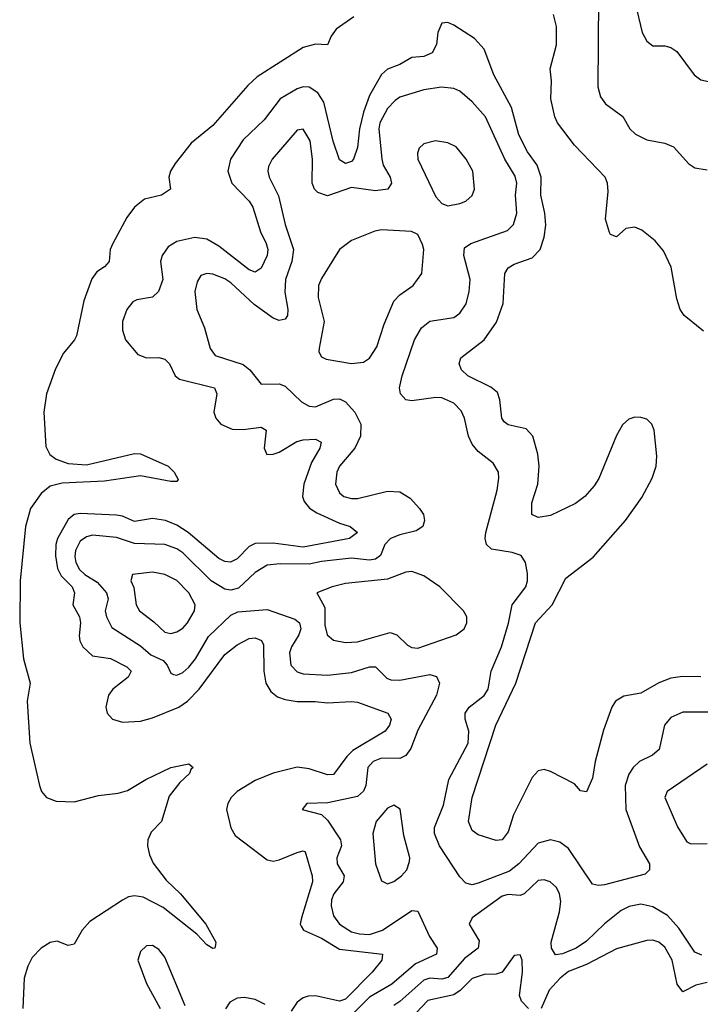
# Model space of a CAD drawing. Header units: inches. Extents: x 1678809 to 1859548, y 384609 to 522868.
# Tile 120 of 256: x 1733829 to 1736088, y 462643 to 465913. Entities that reach past the tile are written whole.
import ezdxf

# ---------------------------------------------------------------- set-up
doc = ezdxf.new("R2010")
doc.units = ezdxf.units.IN
doc.header["$MEASUREMENT"] = 0
doc.layers.add('B7436', color=7, linetype='Continuous')

msp = doc.modelspace()

# ---------------------------------------------------------------- linework, layer by layer
at = {"layer": 'B7436', "color": 5}
for points, elevation in [([(1735750, 465982), (1735747.3, 465690), (1735756.4, 465656.4), (1735772.9, 465632.9), (1735831, 465591), (1735853.5, 465550), (1735873, 465533), (1735910, 465514.1), (1735970, 465502.4), (1735998.4, 465490), (1736050, 465434.4), (1736070, 465420.4), (1736110, 465414.1)], 180), ([(1735872, 465968), (1735894.8, 465870), (1735910, 465840.9), (1735930, 465826), (1735970, 465825.8), (1735990, 465820.6), (1736010, 465806.5), (1736067, 465730), (1736090, 465712.8), (1736125.4, 465705.4), (1736150, 465707.2), (1736170, 465715.4), (1736190, 465734.9), (1736282.5, 465890), (1736310.4, 465970)], 220), ([(1736098.4, 464878.4), (1736033.9, 464930), (1736021, 464950), (1736010, 464986), (1735991.1, 465091.1), (1735965.2, 465145.2), (1735938, 465178), (1735893.6, 465213.6), (1735870, 465223.7), (1735840.9, 465219.1), (1735810, 465191.8), (1735790, 465199.5), (1735786.4, 465206.4), (1735773.6, 465250), (1735782.3, 465342.3), (1735779.8, 465370), (1735771.7, 465390), (1735670, 465496.1), (1735614.2, 465570), (1735605.3, 465590), (1735591.9, 465650), (1735593.8, 465710), (1735589.5, 465750), (1735610.4, 465829.6), (1735609.9, 465890), (1735600.4, 465930)], 180), ([(1734938, 465922), (1734879.2, 465880.8), (1734862.6, 465857.4), (1734850.7, 465829.3), (1734810, 465831.4), (1734770, 465820.5), (1734616.7, 465723.3), (1734585.6, 465694.4), (1734470, 465561.6), (1734397.6, 465502.4), (1734344.4, 465435.6), (1734329.6, 465410), (1734323.3, 465390), (1734328.9, 465350), (1734299.3, 465330), (1734243.3, 465316.7), (1734210.3, 465289.7), (1734184.3, 465255.7), (1734137.6, 465170), (1734129.5, 465150), (1734125.5, 465110), (1734110, 465092.4), (1734084.5, 465075.5), (1734067.9, 465052.1), (1734041.1, 464978.9), (1734016.8, 464863.2), (1734010.7, 464849.3), (1733974.1, 464805.9), (1733947.1, 464752.9), (1733917.8, 464670), (1733909.3, 464610), (1733915.3, 464495.3), (1733928.5, 464468.5), (1733950, 464453.1), (1733990, 464439.5), (1734050, 464434.1), (1734210, 464472.7), (1734230, 464471.2), (1734321.6, 464430), (1734341.1, 464410), (1734354.4, 464385.6), (1734350, 464379), (1734330, 464379.1), (1734230, 464398.1), (1734110, 464380.9), (1733970, 464373.4), (1733930, 464364), (1733900.1, 464339.9), (1733864.2, 464290), (1733847.7, 464230), (1733830.7, 464050), (1733828.8, 463910), (1733841.1, 463790), (1733863.9, 463710), (1733853.7, 463650), (1733862.4, 463510), (1733894, 463370), (1733900.6, 463350), (1733917.7, 463330), (1733950, 463317.4), (1734010, 463316), (1734090, 463336.3), (1734155.8, 463344.2), (1734186.4, 463353.6), (1734246.9, 463390), (1734330, 463429.2), (1734390, 463441.7), (1734404.9, 463430), (1734396.7, 463423.3), (1734392.3, 463410), (1734360.1, 463379.9), (1734325.3, 463334.7), (1734299.7, 463250), (1734264.9, 463215.1), (1734254.2, 463190), (1734252.5, 463170), (1734259.3, 463139.3), (1734272.1, 463112.1), (1734315.4, 463055.4), (1734362.2, 463010), (1734447, 462910), (1734479.3, 462850), (1734478.8, 462841.2), (1734476, 462830), (1734470, 462828.7), (1734450, 462841.3), (1734416.3, 462876.3), (1734304.9, 462964.9), (1734238.7, 462998.7), (1734210, 463003.8), (1734190, 462999.9), (1734170, 462989.2), (1734062, 462918), (1734036.3, 462890), (1734010, 462843), (1733990, 462838.3), (1733953.1, 462853.1), (1733930, 462848.3), (1733899.7, 462830), (1733870, 462798.4), (1733855.4, 462770), (1733843.3, 462730), (1733839.2, 462630)], 180), ([(1736090, 463730.8), (1736028.4, 463731.6), (1735990, 463726.1), (1735950, 463710.5), (1735890, 463677), (1735833.8, 463666.2), (1735806, 463650), (1735794.3, 463630), (1735766.5, 463553.5), (1735738.6, 463450), (1735730, 463394), (1735710, 463349.2), (1735690, 463352), (1735670, 463375.8), (1735590, 463416.3), (1735570, 463423), (1735550, 463418.7), (1735530, 463397), (1735467.6, 463272.4), (1735450, 463216.2), (1735430.2, 463190), (1735410, 463187.3), (1735350, 463205.6), (1735330, 463220.5), (1735318.3, 463250), (1735330.6, 463330), (1735409.5, 463570.5), (1735475.4, 463710), (1735540.7, 463910), (1735596.4, 463970), (1735641.8, 464058.2), (1735732.3, 464127.7), (1735839.8, 464250), (1735893.4, 464326.6), (1735927.7, 464390), (1735941.4, 464430), (1735943.9, 464463.9), (1735934.7, 464550), (1735926.6, 464570), (1735910, 464586.6), (1735890, 464592.3), (1735870, 464592.7), (1735850, 464586.6), (1735830, 464567), (1735810, 464532), (1735750.7, 464389.3), (1735735.4, 464364.6), (1735704.5, 464330), (1735673.2, 464306.8), (1735590, 464266.6), (1735550, 464259.8), (1735528.6, 464270), (1735528.1, 464308.1), (1735548.2, 464370), (1735552.6, 464430), (1735548.1, 464470), (1735531.6, 464530), (1735510, 464554.1), (1735450, 464567.2), (1735437, 464577), (1735429.1, 464590), (1735422.1, 464650), (1735414.3, 464674.3), (1735392.8, 464692.8), (1735316.4, 464730), (1735295.1, 464750), (1735287.3, 464770), (1735292.4, 464790), (1735370, 464849.2), (1735411.5, 464908.5), (1735433.1, 464970), (1735439.1, 465070), (1735450, 465088.9), (1735470, 465100.5), (1735530, 465121.5), (1735556.3, 465150), (1735569.4, 465190), (1735574.5, 465230), (1735571.7, 465270), (1735558.4, 465330), (1735559.1, 465390), (1735546.2, 465430), (1735514.2, 465474.2), (1735485.8, 465530), (1735461.4, 465621.4), (1735402.3, 465730), (1735370, 465814.5), (1735338.4, 465850), (1735270, 465894.2), (1735250, 465903.5), (1735230, 465901.1), (1735216.6, 465870), (1735211.6, 465830), (1735197.3, 465802.7), (1735170, 465790.3), (1735130, 465787), (1735090, 465764.3), (1735050, 465748.6), (1735029.4, 465730.6), (1734990, 465661), (1734970, 465605.2), (1734957, 465550), (1734950, 465487.8), (1734937, 465450), (1734930, 465441.4), (1734910, 465435.4), (1734890, 465447.8), (1734869.7, 465509.7), (1734838.5, 465638.5), (1734818.5, 465670), (1734790, 465688.8), (1734770, 465689.9), (1734750, 465683.6), (1734693.5, 465650), (1734639.8, 465580.2), (1734570, 465513.4), (1734528.1, 465450), (1734520.1, 465410), (1734532.7, 465370), (1734590.3, 465310.3), (1734602.9, 465290), (1734627.8, 465207.8), (1734646.8, 465170), (1734652.4, 465150), (1734649.6, 465130), (1734630, 465087.6), (1734610, 465074.3), (1734590, 465082.3), (1734490, 465161.2), (1734450, 465183.8), (1734410, 465189.1), (1734350, 465175.9), (1734321.9, 465158.1), (1734301.5, 465130), (1734295.7, 465110), (1734303.3, 465050), (1734289.7, 465010.3), (1734270, 464991.5), (1734217.6, 464982.4), (1734204.4, 464975.6), (1734184.1, 464950), (1734170.1, 464910), (1734170, 464882), (1734180.1, 464850), (1734221.1, 464801.1), (1734250, 464790.1), (1734290, 464790.6), (1734310, 464785.7), (1734325.7, 464770), (1734345, 464730), (1734359, 464719), (1734475.8, 464690), (1734482.5, 464670), (1734473.6, 464610), (1734479.6, 464590), (1734496.1, 464570), (1734533.5, 464553.5), (1734570, 464552.4), (1734630, 464559.2), (1734646.7, 464550), (1734639.7, 464490), (1734648.8, 464468.8), (1734670, 464469.5), (1734690, 464476.6), (1734748.4, 464511.6), (1734770, 464518.1), (1734810, 464519.8), (1734828.9, 464510), (1734825.1, 464490), (1734797.7, 464442.3), (1734772, 464370), (1734767.2, 464330), (1734772.7, 464312.7), (1734790.4, 464290.4), (1734814.9, 464274.9), (1734890, 464241), (1734925.5, 464230), (1734950.2, 464210), (1734923.8, 464190), (1734770, 464161.8), (1734670, 464174.2), (1734610, 464173.3), (1734590, 464163.8), (1734550, 464123), (1734528.4, 464111.6), (1734510, 464113.4), (1734490, 464123.9), (1734387.9, 464210), (1734350, 464234.7), (1734312.9, 464250), (1734270, 464256), (1734210, 464246.8), (1734170, 464263.9), (1734150, 464267.2), (1734030, 464273.5), (1734010, 464269.4), (1733990, 464253), (1733954.1, 464190), (1733948.2, 464170), (1733947.5, 464132.5), (1733954, 464090), (1733966.3, 464066.3), (1734003.1, 464030), (1734010.6, 464010), (1734004.7, 463970), (1734027.5, 463930), (1734030.5, 463910), (1734026.5, 463866.5), (1734028.5, 463850), (1734038.6, 463830), (1734070, 463800.9), (1734130, 463791.9), (1734184.1, 463764.1), (1734198.6, 463750), (1734188.4, 463730), (1734138.4, 463690), (1734123.4, 463670), (1734114.5, 463630), (1734118.6, 463610), (1734136.4, 463590), (1734170, 463579.8), (1734230, 463583.1), (1734270, 463594.6), (1734357, 463630), (1734385.7, 463650), (1734424.6, 463690), (1734510, 463805), (1734550, 463837.4), (1734590, 463858), (1734610, 463860.2), (1734631.6, 463851.6), (1734637.4, 463837.4), (1734639.5, 463750), (1734645.4, 463710), (1734662.2, 463682.2), (1734684.6, 463664.6), (1734710, 463655.2), (1734750, 463649.2), (1734809.1, 463649.1), (1734850, 463643.9), (1734928.9, 463648.9), (1734950, 463646.1), (1735050.1, 463610.1), (1735062, 463590), (1735056.3, 463570), (1735042.3, 463550), (1734934.2, 463485.8), (1734914, 463466), (1734870, 463406.9), (1734850, 463404.9), (1734790, 463425.4), (1734750, 463431), (1734670, 463411.4), (1734610, 463386.9), (1734550.2, 463350), (1734530.9, 463330), (1734519.8, 463310), (1734515.5, 463290), (1734529.6, 463229.6), (1734544, 463204), (1734650, 463122.7), (1734670, 463118.9), (1734690, 463122.7), (1734750, 463147.5), (1734770, 463153.5), (1734776, 463150), (1734799.6, 463070), (1734800.3, 463050), (1734764.4, 462930), (1734759.4, 462910), (1734762.8, 462902.8), (1734770.2, 462890), (1734830, 462862.5), (1734890, 462826.5), (1735033.4, 462810), (1735030.2, 462790), (1734998.7, 462750), (1734910, 462660.7), (1734890, 462653.7), (1734810, 462671.4), (1734786.2, 462670), (1734770, 462664.9), (1734749.5, 462650.5), (1734730, 462621.1)], 220), ([(1736150, 463613.3), (1736030, 463613.4), (1735990, 463596.2), (1735969.3, 463570), (1735950.7, 463489.3), (1735929.1, 463470.9), (1735886, 463450), (1735864.6, 463430), (1735850, 463407.4), (1735838, 463370), (1735840.1, 463290), (1735886.4, 463166.4), (1735919.6, 463110), (1735919.5, 463090), (1735904.9, 463075.1), (1735770, 463040.6), (1735750, 463037.4), (1735730, 463042.3), (1735650, 463160.3), (1735621.6, 463181.6), (1735590, 463189.8), (1735550, 463178.5), (1735485.8, 463110), (1735454, 463086), (1735350, 463045.3), (1735330, 463039.9), (1735310, 463045.2), (1735290, 463066.3), (1735222.3, 463170), (1735206, 463210), (1735205.8, 463230), (1735235.8, 463304.2), (1735253.2, 463390), (1735316.9, 463510), (1735319.9, 463550), (1735307.4, 463590), (1735307.8, 463610), (1735320.7, 463630), (1735370.8, 463669.2), (1735383.4, 463690), (1735394.1, 463750), (1735427.6, 463830), (1735451.5, 463908.5), (1735463.7, 463970), (1735508.2, 464030), (1735514.3, 464050), (1735514.1, 464074.1), (1735507.4, 464110), (1735493.1, 464133.1), (1735463.7, 464143.7), (1735395, 464155), (1735378.2, 464170), (1735373.7, 464190), (1735375.6, 464210), (1735413.9, 464350), (1735419.5, 464390), (1735417.7, 464410), (1735399.9, 464439.9), (1735350, 464478.6), (1735330, 464502.7), (1735318.4, 464530), (1735305.6, 464590), (1735294.3, 464614.3), (1735270, 464639), (1735230, 464656.7), (1735210, 464658.5), (1735130, 464646.6), (1735110.5, 464650.5), (1735092.3, 464670), (1735089.3, 464690), (1735098.1, 464730), (1735139.3, 464850), (1735162.2, 464890), (1735190, 464912.1), (1735270, 464923.7), (1735290, 464938.4), (1735310.3, 464969.7), (1735320.4, 465010), (1735324, 465050), (1735302.4, 465130), (1735305.4, 465154.6), (1735325.6, 465170), (1735447.7, 465212.3), (1735467.9, 465232.1), (1735478.8, 465270), (1735474.4, 465330), (1735478.4, 465370), (1735473.5, 465393.5), (1735439.2, 465450), (1735375, 465590), (1735330, 465640.3), (1735290, 465674.8), (1735270, 465683.8), (1735228.9, 465688.9), (1735170, 465680.2), (1735090, 465655), (1735075.3, 465644.7), (1735050, 465617.5), (1735024, 465570), (1735020.9, 465550), (1735031, 465450), (1735035.5, 465430), (1735058, 465390), (1735063, 465370), (1735050.5, 465349.5), (1735010, 465344.5), (1734930, 465355.2), (1734850, 465328.2), (1734818.6, 465338.6), (1734806.8, 465350), (1734799.2, 465370), (1734801, 465450), (1734792.6, 465510), (1734770, 465549.6), (1734750, 465546.3), (1734667.1, 465450), (1734654.6, 465425.4), (1734652.2, 465410), (1734656.9, 465390), (1734688.1, 465328.1), (1734710, 465232.7), (1734737.5, 465150), (1734731.6, 465110), (1734710.5, 465049.5), (1734708.4, 465008.4), (1734718.7, 464950), (1734717.6, 464930), (1734710, 464918), (1734690, 464913.6), (1734670, 464921.6), (1734606.6, 464966.6), (1734530, 465038.5), (1734510, 465051.9), (1734470, 465067.4), (1734450, 465069.8), (1734430, 465063), (1734417.3, 465042.7), (1734410.2, 465009.8), (1734416.2, 464950), (1734442.2, 464890), (1734461.1, 464821.1), (1734478, 464798), (1734570, 464767.4), (1734592.9, 464750), (1734630, 464702), (1734690, 464703.2), (1734710, 464695.8), (1734763.6, 464643.6), (1734789.1, 464629.1), (1734810, 464627.6), (1734870, 464652.5), (1734890, 464654.2), (1734910, 464644.3), (1734941.5, 464610), (1734961.4, 464570), (1734959.8, 464530), (1734940.9, 464490), (1734890.1, 464430), (1734880.9, 464410), (1734877.1, 464370), (1734890, 464341.5), (1734904.2, 464330), (1734930, 464322.8), (1734950, 464323.4), (1735050, 464347.6), (1735090, 464345.1), (1735124.2, 464324.2), (1735156, 464290), (1735168.5, 464270), (1735172.8, 464250), (1735166.9, 464230), (1735144.5, 464215.5), (1735090, 464202.3), (1735059.5, 464190), (1735041.1, 464170), (1735026, 464134), (1735010, 464121), (1734990, 464117.9), (1734930, 464125.2), (1734830, 464114.2), (1734790, 464105.3), (1734693.8, 464106.2), (1734650, 464101.1), (1734610, 464076.7), (1734555.1, 464024.9), (1734530, 464018), (1734510, 464021.4), (1734464, 464050), (1734370, 464142.4), (1734350, 464155.8), (1734310, 464169.9), (1734210, 464172.9), (1734150, 464193.1), (1734070, 464201), (1734050, 464196), (1734030, 464180.9), (1734014, 464150), (1734012.1, 464130), (1734015.5, 464110), (1734026.8, 464086.8), (1734045.4, 464070), (1734085.6, 464045.6), (1734116.8, 464010), (1734122.2, 463990), (1734112.8, 463950), (1734116.3, 463930), (1734134.8, 463894.8), (1734230, 463834), (1734263.9, 463803.9), (1734304.9, 463784.9), (1734318.4, 463770), (1734330, 463743.1), (1734339, 463739), (1734350, 463736.6), (1734370, 463745.1), (1734390, 463763), (1734412.1, 463790), (1734455.5, 463864.5), (1734530, 463936), (1734553.1, 463946.9), (1734650, 463953.8), (1734741.9, 463921.9), (1734757.9, 463910), (1734761.6, 463890), (1734755, 463870), (1734730.6, 463830), (1734724.2, 463810), (1734729.2, 463769.2), (1734750, 463746.8), (1734770, 463740.7), (1734850, 463736.6), (1734930, 463745.6), (1734990, 463763.5), (1735010, 463763.8), (1735046.8, 463726.8), (1735060.9, 463720.9), (1735090, 463719.6), (1735190, 463738.6), (1735212.1, 463732.1), (1735221.9, 463710), (1735211.9, 463670), (1735150, 463553.8), (1735126.9, 463493.1), (1735110.1, 463469.9), (1735090, 463460.1), (1735030, 463460.6), (1735002, 463450), (1734983.9, 463430), (1734978.1, 463370), (1734970, 463350.8), (1734950, 463333.6), (1734852, 463312), (1734782, 463310), (1734766.8, 463290), (1734830, 463274), (1734850, 463255.2), (1734893.2, 463190), (1734896.6, 463170), (1734881.6, 463130), (1734882.5, 463110), (1734906, 463070), (1734902.3, 463050), (1734871.8, 463010), (1734864, 462990), (1734862.4, 462970), (1734870, 462937.7), (1734890.1, 462910), (1734930, 462884.5), (1734956.9, 462876.9), (1734990, 462875.5), (1735033.3, 462890), (1735130, 462955.3), (1735150, 462952.8), (1735188.7, 462868.7), (1735214.2, 462830), (1735211.8, 462810), (1735142.2, 462777.8), (1735064.2, 462710), (1734990, 462666.9), (1734930, 462607.3)], 240), ([(1736110, 463440.4), (1735977.6, 463350), (1735970.3, 463330), (1736012.2, 463232.2), (1736043, 463183), (1736056.1, 463176.1), (1736110, 463177.1)], 260), ([(1736093.2, 462806.8), (1736070, 462816), (1736016.2, 462896.2), (1735978.8, 462938.8), (1735930, 462967.4), (1735890, 462975.7), (1735851.7, 462968.3), (1735825.5, 462954.5), (1735770, 462910.4), (1735710, 462853.4), (1735675.5, 462830), (1735630, 462810.6), (1735607.5, 462807.5), (1735594, 462830), (1735593.2, 462850), (1735620.1, 462950), (1735624.5, 462984.5), (1735620.4, 463010), (1735610, 463030.8), (1735589.6, 463050), (1735570, 463056.8), (1735550, 463054), (1735503.6, 463010), (1735490, 463004.8), (1735450, 463007.8), (1735430, 463002.1), (1735330.2, 462930), (1735320.2, 462910), (1735353.9, 462853.9), (1735350.8, 462830), (1735304.8, 462795.2), (1735250, 462732.1), (1735230, 462726.6), (1735190, 462729.9), (1735170, 462724.1), (1735090, 462652.6), (1735070, 462639.7)], 260), ([(1736110, 462715.4), (1736072.5, 462707.5), (1736030, 462684.8), (1736010.7, 462710.7), (1735994.7, 462790), (1735970, 462832.9), (1735950, 462849.8), (1735930, 462856.3), (1735910, 462855.6), (1735810, 462827.9), (1735710, 462775.4), (1735650, 462752.6), (1735622.5, 462730), (1735586.5, 462690), (1735559.8, 462630)], 280), ([(1734378.1, 462638.1), (1734310, 462799.4), (1734290, 462825.2), (1734270, 462838.3), (1734250, 462837.1), (1734230, 462818.5), (1734220.9, 462790), (1734250, 462712.7), (1734295, 462630)], 220), ([(1735517.8, 462630), (1735494.2, 462654.2), (1735487.8, 462672.2), (1735498, 462750), (1735496.8, 462790), (1735490, 462807.6), (1735470, 462806), (1735430.1, 462749.9), (1735410, 462743.4), (1735370, 462742.7), (1735330, 462729), (1735290.7, 462689.3), (1735270, 462675.4), (1735183.9, 462656.1), (1735105.5, 462574.5)], 280), ([(1734643.3, 462643.3), (1734610, 462659.9), (1734574.4, 462665.6), (1734550, 462663.6), (1734525.7, 462650), (1734511.8, 462628.2)], 220)]:
    msp.add_lwpolyline(points, dxfattribs=dict(at, elevation=elevation))
at = {"layer": 'B7436', "color": 5, "elevation": 260}
for points in [[(1735209.3, 465510.7), (1735170, 465500.5), (1735154.4, 465485.6), (1735148.9, 465470), (1735150.3, 465450), (1735210, 465324), (1735230, 465302), (1735250, 465294.9), (1735290, 465302), (1735310, 465310.4), (1735330, 465328.4), (1735338.3, 465350), (1735332.8, 465410), (1735310.8, 465450), (1735277.4, 465490), (1735250, 465504.2)], [(1735030, 465214.5), (1735007.3, 465210), (1734930, 465179.1), (1734890, 465149.6), (1734830, 465053.7), (1734820.2, 465030), (1734819.1, 464990), (1734838.8, 464910), (1734822.2, 464822.2), (1734821.5, 464810), (1734830, 464793), (1734845.9, 464785.9), (1734930, 464771), (1734970, 464775.2), (1734990, 464788.8), (1735014.1, 464825.9), (1735038.3, 464901.7), (1735070, 464977.7), (1735090, 464999.3), (1735135.1, 465030), (1735163.5, 465070), (1735169.6, 465150), (1735166.2, 465166.2), (1735150, 465199), (1735129.6, 465209.6)], [(1734270, 464078.6), (1734203, 464070), (1734197.6, 464050), (1734207.5, 464027.5), (1734215.5, 463970), (1734226.4, 463950), (1734273.7, 463913.7), (1734310, 463878.6), (1734330, 463875.1), (1734350, 463880.5), (1734370, 463892.3), (1734385.3, 463910), (1734409, 463950), (1734411.5, 463970), (1734389.9, 464010), (1734350, 464051.1), (1734310, 464071)], [(1735130, 464080.9), (1735110, 464078.8), (1735050, 464054.8), (1734910, 464040.2), (1734865.5, 464030), (1734815.5, 464010), (1734841.2, 463961.2), (1734842, 463902), (1734849.5, 463870), (1734870, 463852), (1734910, 463844.7), (1734950, 463846.8), (1735058.1, 463878.1), (1735080.2, 463870), (1735115.8, 463835.8), (1735130, 463828.2), (1735150, 463826.3), (1735277, 463870), (1735303.5, 463890), (1735312.4, 463910), (1735312.8, 463930), (1735301.6, 463950), (1735223.1, 464030), (1735170, 464066.1)], [(1735070, 463305.1), (1735050, 463294.5), (1735012.1, 463250), (1735000.6, 463210), (1735010.2, 463110), (1735030, 463053), (1735050, 463043.2), (1735070, 463051.1), (1735095.8, 463070), (1735113.6, 463090), (1735122.6, 463117.4), (1735123.4, 463130), (1735104.2, 463204.2), (1735091.5, 463291.5)]]:
    msp.add_lwpolyline(points, close=True, dxfattribs=at)

doc.saveas('drawing.dxf')
